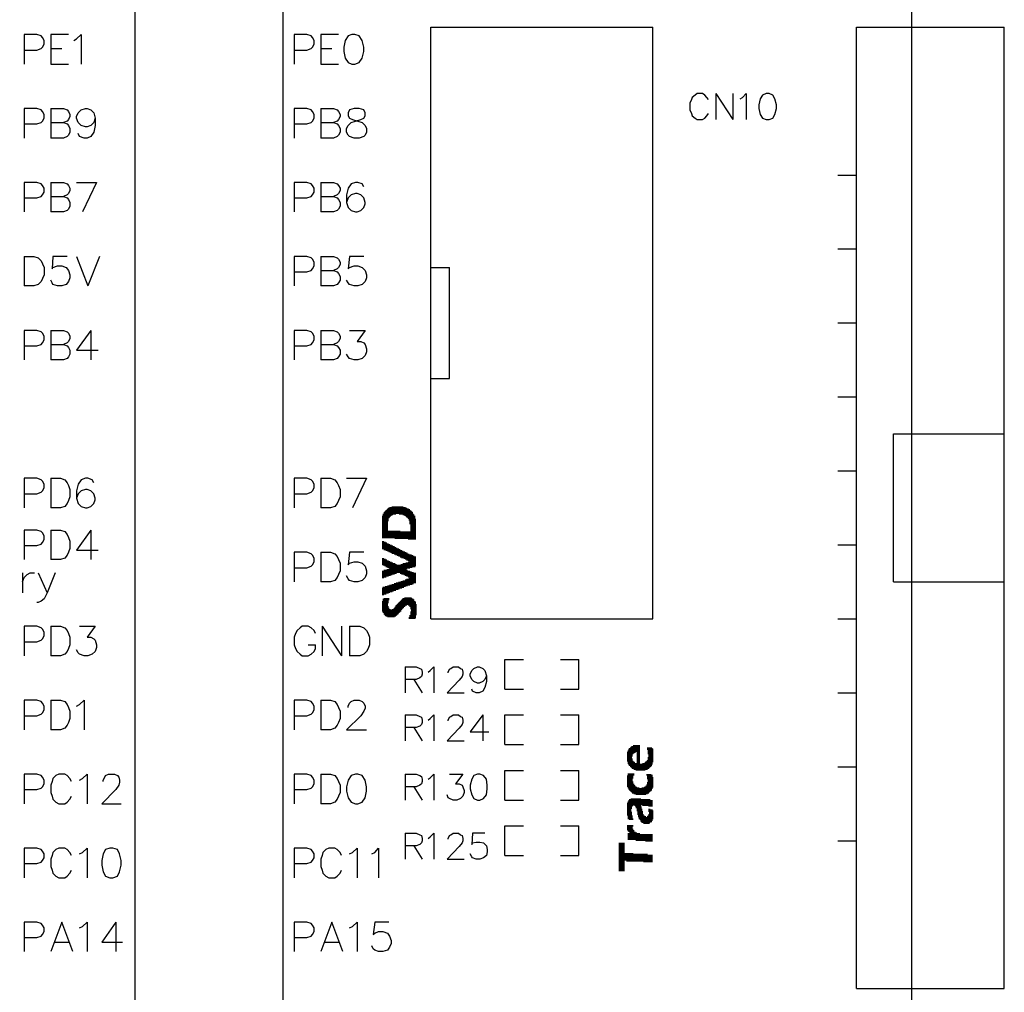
# Model space of a CAD drawing. Extents: x 38.11 to 42.78, y 50.2 to 57.
# Tile 22 of 24: x 41.44 to 42.77, y 53.82 to 55.14. Entities that reach past the tile are written whole.
import ezdxf

# ---------------------------------------------------------------- set-up
doc = ezdxf.new("R2010")
doc.units = 0
doc.layers.add('gm1', color=3, linetype='CONTINUOUS')
doc.layers.add('gto', color=1, linetype='CONTINUOUS')

msp = doc.modelspace()

# ---------------------------------------------------------------- linework, layer by layer
at = {"layer": 'gm1', "color": 3}
msp.add_lwpolyline([(38.15, 50.2), (42.65, 50.2), (42.65, 57)], dxfattribs=at)
at = {"layer": 'gto', "color": 1}
for points in [[(38.15, 50.2), (42.65, 50.2), (42.65, 57)], [(41.6, 53.25), (41.6, 55.75), (41.8, 55.75)], [(41.8, 53.25), (41.8, 55.75)], [(42, 54.325), (42, 55.125)], [(42, 54.325), (42.3, 54.325), (42.3, 55.125)], [(42, 55.125), (42.3, 55.125)], [(42.575, 55.125), (42.775, 55.125)], [(42.575, 53.825), (42.575, 55.125)], [(42.775, 53.825), (42.775, 55.125)], [(41.45, 55.094), (41.467, 55.094), (41.473, 55.096), (41.475, 55.098), (41.477, 55.102), (41.477, 55.107), (41.475, 55.111), (41.473, 55.113), (41.467, 55.115), (41.45, 55.115), (41.45, 55.075)], [(41.51, 55.115), (41.486, 55.115), (41.486, 55.075), (41.51, 55.075)], [(41.517, 55.107), (41.521, 55.109), (41.527, 55.115), (41.527, 55.075)], [(41.815, 55.094), (41.832, 55.094), (41.838, 55.096), (41.84, 55.098), (41.842, 55.102), (41.842, 55.107), (41.84, 55.111), (41.838, 55.113), (41.832, 55.115), (41.815, 55.115), (41.815, 55.075)], [(41.875, 55.115), (41.851, 55.115), (41.851, 55.075), (41.875, 55.075)], [(41.893, 55.115), (41.888, 55.113), (41.884, 55.107), (41.882, 55.098), (41.882, 55.092), (41.884, 55.083), (41.888, 55.077), (41.893, 55.075), (41.897, 55.075), (41.903, 55.077), (41.907, 55.083), (41.909, 55.092), (41.909, 55.098), (41.907, 55.107), (41.903, 55.113), (41.897, 55.115), (41.893, 55.115)], [(41.486, 55.096), (41.501, 55.096)], [(41.851, 55.096), (41.866, 55.096)], [(42.375, 55.027), (42.373, 55.03), (42.37, 55.033), (42.367, 55.035), (42.36, 55.035), (42.357, 55.033), (42.353, 55.03), (42.352, 55.027), (42.35, 55.022), (42.35, 55.013), (42.352, 55.008), (42.353, 55.005), (42.357, 55.002), (42.36, 55), (42.367, 55), (42.37, 55.002), (42.373, 55.005), (42.375, 55.008)], [(42.385, 55.035), (42.385, 55)], [(42.385, 55.035), (42.408, 55)], [(42.408, 55.035), (42.408, 55)], [(42.418, 55.028), (42.421, 55.03), (42.426, 55.035), (42.426, 55)], [(42.453, 55.035), (42.448, 55.033), (42.445, 55.028), (42.443, 55.02), (42.443, 55.015), (42.445, 55.007), (42.448, 55.002), (42.453, 55), (42.457, 55), (42.462, 55.002), (42.465, 55.007), (42.467, 55.015), (42.467, 55.02), (42.465, 55.028), (42.462, 55.033), (42.457, 55.035), (42.453, 55.035)], [(41.45, 54.994), (41.467, 54.994), (41.473, 54.996), (41.475, 54.998), (41.477, 55.002), (41.477, 55.007), (41.475, 55.011), (41.473, 55.013), (41.467, 55.015), (41.45, 55.015), (41.45, 54.975)], [(41.486, 55.015), (41.486, 54.975)], [(41.486, 55.015), (41.503, 55.015), (41.508, 55.013), (41.51, 55.011), (41.512, 55.007), (41.512, 55.004), (41.51, 55), (41.508, 54.998), (41.503, 54.996)], [(41.546, 55.002), (41.544, 54.996), (41.54, 54.992), (41.535, 54.99), (41.533, 54.99), (41.527, 54.992), (41.523, 54.996), (41.521, 55.002), (41.521, 55.004), (41.523, 55.009), (41.527, 55.013), (41.533, 55.015), (41.535, 55.015), (41.54, 55.013), (41.544, 55.009), (41.546, 55.002), (41.546, 54.992), (41.544, 54.983), (41.54, 54.977), (41.535, 54.975), (41.531, 54.975), (41.525, 54.977), (41.523, 54.981)], [(41.815, 54.994), (41.832, 54.994), (41.838, 54.996), (41.84, 54.998), (41.842, 55.002), (41.842, 55.007), (41.84, 55.011), (41.838, 55.013), (41.832, 55.015), (41.815, 55.015), (41.815, 54.975)], [(41.851, 55.015), (41.851, 54.975)], [(41.851, 55.015), (41.868, 55.015), (41.873, 55.013), (41.875, 55.011), (41.877, 55.007), (41.877, 55.004), (41.875, 55), (41.873, 54.998), (41.868, 54.996)], [(41.896, 55.015), (41.89, 55.013), (41.888, 55.009), (41.888, 55.005), (41.89, 55.002), (41.894, 55), (41.901, 54.998), (41.907, 54.996), (41.911, 54.992), (41.913, 54.988), (41.913, 54.983), (41.911, 54.979), (41.909, 54.977), (41.903, 54.975), (41.896, 54.975), (41.89, 54.977), (41.888, 54.979), (41.886, 54.983), (41.886, 54.988), (41.888, 54.992), (41.892, 54.996), (41.898, 54.998), (41.905, 55), (41.909, 55.002), (41.911, 55.005), (41.911, 55.009), (41.909, 55.013), (41.903, 55.015), (41.896, 55.015)], [(41.486, 54.996), (41.503, 54.996), (41.508, 54.994), (41.51, 54.992), (41.512, 54.988), (41.512, 54.983), (41.51, 54.979), (41.508, 54.977), (41.503, 54.975), (41.486, 54.975)], [(41.851, 54.996), (41.868, 54.996), (41.873, 54.994), (41.875, 54.992), (41.877, 54.988), (41.877, 54.983), (41.875, 54.979), (41.873, 54.977), (41.868, 54.975), (41.851, 54.975)], [(42.55, 54.925), (42.575, 54.925)], [(41.45, 54.894), (41.467, 54.894), (41.473, 54.896), (41.475, 54.898), (41.477, 54.902), (41.477, 54.907), (41.475, 54.911), (41.473, 54.913), (41.467, 54.915), (41.45, 54.915), (41.45, 54.875)], [(41.486, 54.915), (41.486, 54.875)], [(41.486, 54.915), (41.503, 54.915), (41.508, 54.913), (41.51, 54.911), (41.512, 54.907), (41.512, 54.904), (41.51, 54.9), (41.508, 54.898), (41.503, 54.896)], [(41.521, 54.915), (41.548, 54.915)], [(41.548, 54.915), (41.529, 54.875)], [(41.815, 54.894), (41.832, 54.894), (41.838, 54.896), (41.84, 54.898), (41.842, 54.902), (41.842, 54.907), (41.84, 54.911), (41.838, 54.913), (41.832, 54.915), (41.815, 54.915), (41.815, 54.875)], [(41.851, 54.915), (41.851, 54.875)], [(41.851, 54.915), (41.868, 54.915), (41.873, 54.913), (41.875, 54.911), (41.877, 54.907), (41.877, 54.904), (41.875, 54.9), (41.873, 54.898), (41.868, 54.896)], [(41.909, 54.909), (41.907, 54.913), (41.901, 54.915), (41.898, 54.915), (41.892, 54.913), (41.888, 54.907), (41.886, 54.898), (41.886, 54.888), (41.888, 54.881), (41.892, 54.877), (41.898, 54.875), (41.9, 54.875), (41.905, 54.877), (41.909, 54.881), (41.911, 54.886), (41.911, 54.888), (41.909, 54.894), (41.905, 54.898), (41.9, 54.9), (41.898, 54.9), (41.892, 54.898), (41.888, 54.894), (41.886, 54.888)], [(41.486, 54.896), (41.503, 54.896), (41.508, 54.894), (41.51, 54.892), (41.512, 54.888), (41.512, 54.883), (41.51, 54.879), (41.508, 54.877), (41.503, 54.875), (41.486, 54.875)], [(41.851, 54.896), (41.868, 54.896), (41.873, 54.894), (41.875, 54.892), (41.877, 54.888), (41.877, 54.883), (41.875, 54.879), (41.873, 54.877), (41.868, 54.875), (41.851, 54.875)], [(42.55, 54.825), (42.575, 54.825)], [(41.45, 54.815), (41.45, 54.775)], [(41.45, 54.815), (41.463, 54.815), (41.469, 54.813), (41.473, 54.809), (41.475, 54.805), (41.477, 54.8), (41.477, 54.79), (41.475, 54.785), (41.473, 54.781), (41.469, 54.777), (41.463, 54.775), (41.45, 54.775)], [(41.508, 54.815), (41.489, 54.815), (41.488, 54.798), (41.489, 54.8), (41.495, 54.802), (41.501, 54.802), (41.507, 54.8), (41.51, 54.796), (41.512, 54.79), (41.512, 54.786), (41.51, 54.781), (41.507, 54.777), (41.501, 54.775), (41.495, 54.775), (41.489, 54.777), (41.488, 54.779), (41.486, 54.783)], [(41.521, 54.815), (41.536, 54.775)], [(41.552, 54.815), (41.536, 54.775)], [(41.815, 54.794), (41.832, 54.794), (41.838, 54.796), (41.84, 54.798), (41.842, 54.802), (41.842, 54.807), (41.84, 54.811), (41.838, 54.813), (41.832, 54.815), (41.815, 54.815), (41.815, 54.775)], [(41.851, 54.815), (41.851, 54.775)], [(41.851, 54.815), (41.868, 54.815), (41.873, 54.813), (41.875, 54.811), (41.877, 54.807), (41.877, 54.804), (41.875, 54.8), (41.873, 54.798), (41.868, 54.796)], [(41.909, 54.815), (41.89, 54.815), (41.888, 54.798), (41.89, 54.8), (41.896, 54.802), (41.901, 54.802), (41.907, 54.8), (41.911, 54.796), (41.913, 54.79), (41.913, 54.786), (41.911, 54.781), (41.907, 54.777), (41.901, 54.775), (41.896, 54.775), (41.89, 54.777), (41.888, 54.779), (41.886, 54.783)], [(42, 54.8), (42.025, 54.8)], [(42.025, 54.65), (42.025, 54.8)], [(41.851, 54.796), (41.868, 54.796), (41.873, 54.794), (41.875, 54.792), (41.877, 54.788), (41.877, 54.783), (41.875, 54.779), (41.873, 54.777), (41.868, 54.775), (41.851, 54.775)], [(42.55, 54.725), (42.575, 54.725)], [(41.45, 54.694), (41.467, 54.694), (41.473, 54.696), (41.475, 54.698), (41.477, 54.702), (41.477, 54.707), (41.475, 54.711), (41.473, 54.713), (41.467, 54.715), (41.45, 54.715), (41.45, 54.675)], [(41.486, 54.715), (41.486, 54.675)], [(41.486, 54.715), (41.503, 54.715), (41.508, 54.713), (41.51, 54.711), (41.512, 54.707), (41.512, 54.704), (41.51, 54.7), (41.508, 54.698), (41.503, 54.696)], [(41.54, 54.715), (41.521, 54.688), (41.55, 54.688)], [(41.54, 54.715), (41.54, 54.675)], [(41.815, 54.694), (41.832, 54.694), (41.838, 54.696), (41.84, 54.698), (41.842, 54.702), (41.842, 54.707), (41.84, 54.711), (41.838, 54.713), (41.832, 54.715), (41.815, 54.715), (41.815, 54.675)], [(41.851, 54.715), (41.851, 54.675)], [(41.851, 54.715), (41.868, 54.715), (41.873, 54.713), (41.875, 54.711), (41.877, 54.707), (41.877, 54.704), (41.875, 54.7), (41.873, 54.698), (41.868, 54.696)], [(41.89, 54.715), (41.911, 54.715), (41.9, 54.7), (41.905, 54.7), (41.909, 54.698), (41.911, 54.696), (41.913, 54.69), (41.913, 54.686), (41.911, 54.681), (41.907, 54.677), (41.901, 54.675), (41.896, 54.675), (41.89, 54.677), (41.888, 54.679), (41.886, 54.683)], [(41.486, 54.696), (41.503, 54.696), (41.508, 54.694), (41.51, 54.692), (41.512, 54.688), (41.512, 54.683), (41.51, 54.679), (41.508, 54.677), (41.503, 54.675), (41.486, 54.675)], [(41.851, 54.696), (41.868, 54.696), (41.873, 54.694), (41.875, 54.692), (41.877, 54.688), (41.877, 54.683), (41.875, 54.679), (41.873, 54.677), (41.868, 54.675), (41.851, 54.675)], [(42, 54.65), (42.025, 54.65)], [(42.55, 54.625), (42.575, 54.625)], [(42.625, 54.575), (42.775, 54.575)], [(42.625, 54.375), (42.625, 54.575)], [(42.55, 54.525), (42.575, 54.525)], [(41.45, 54.494), (41.467, 54.494), (41.473, 54.496), (41.475, 54.498), (41.477, 54.502), (41.477, 54.507), (41.475, 54.511), (41.473, 54.513), (41.467, 54.515), (41.45, 54.515), (41.45, 54.475)], [(41.486, 54.515), (41.486, 54.475)], [(41.486, 54.515), (41.499, 54.515), (41.505, 54.513), (41.508, 54.509), (41.51, 54.505), (41.512, 54.5), (41.512, 54.49), (41.51, 54.485), (41.508, 54.481), (41.505, 54.477), (41.499, 54.475), (41.486, 54.475)], [(41.544, 54.509), (41.542, 54.513), (41.536, 54.515), (41.533, 54.515), (41.527, 54.513), (41.523, 54.507), (41.521, 54.498), (41.521, 54.488), (41.523, 54.481), (41.527, 54.477), (41.533, 54.475), (41.535, 54.475), (41.54, 54.477), (41.544, 54.481), (41.546, 54.486), (41.546, 54.488), (41.544, 54.494), (41.54, 54.498), (41.535, 54.5), (41.533, 54.5), (41.527, 54.498), (41.523, 54.494), (41.521, 54.488)], [(41.815, 54.494), (41.832, 54.494), (41.838, 54.496), (41.84, 54.498), (41.842, 54.502), (41.842, 54.507), (41.84, 54.511), (41.838, 54.513), (41.832, 54.515), (41.815, 54.515), (41.815, 54.475)], [(41.851, 54.515), (41.851, 54.475)], [(41.851, 54.515), (41.864, 54.515), (41.87, 54.513), (41.873, 54.509), (41.875, 54.505), (41.877, 54.5), (41.877, 54.49), (41.875, 54.485), (41.873, 54.481), (41.87, 54.477), (41.864, 54.475), (41.851, 54.475)], [(41.886, 54.515), (41.913, 54.515)], [(41.913, 54.515), (41.894, 54.475)], [(41.936, 54.434), (41.936, 54.467)], [(41.937, 54.434), (41.937, 54.469)], [(41.938, 54.434), (41.938, 54.47)], [(41.939, 54.434), (41.939, 54.471)], [(41.94, 54.434), (41.94, 54.472)], [(41.941, 54.434), (41.941, 54.473)], [(41.942, 54.457), (41.942, 54.474)], [(41.943, 54.461), (41.943, 54.475)], [(41.944, 54.462), (41.944, 54.475)], [(41.945, 54.463), (41.945, 54.476)], [(41.946, 54.464), (41.946, 54.476)], [(41.947, 54.465), (41.947, 54.476)], [(41.948, 54.465), (41.948, 54.477)], [(41.949, 54.466), (41.949, 54.477)], [(41.95, 54.466), (41.95, 54.477)], [(41.951, 54.466), (41.951, 54.477)], [(41.952, 54.466), (41.952, 54.477)], [(41.953, 54.467), (41.953, 54.477)], [(41.954, 54.467), (41.954, 54.477)], [(41.955, 54.467), (41.955, 54.477)], [(41.956, 54.467), (41.956, 54.477)], [(41.957, 54.467), (41.957, 54.477)], [(41.958, 54.466), (41.958, 54.477)], [(41.959, 54.466), (41.959, 54.477)], [(41.96, 54.466), (41.96, 54.477)], [(41.961, 54.466), (41.961, 54.477)], [(41.962, 54.466), (41.962, 54.477)], [(41.963, 54.465), (41.963, 54.476)], [(41.964, 54.465), (41.964, 54.476)], [(41.965, 54.464), (41.965, 54.476)], [(41.966, 54.464), (41.966, 54.475)], [(41.967, 54.463), (41.967, 54.475)], [(41.968, 54.462), (41.968, 54.474)], [(41.969, 54.461), (41.969, 54.474)], [(41.97, 54.46), (41.97, 54.473)], [(41.971, 54.458), (41.971, 54.473)], [(41.972, 54.453), (41.972, 54.472)], [(41.973, 54.432), (41.973, 54.471)], [(41.974, 54.432), (41.974, 54.47)], [(41.975, 54.432), (41.975, 54.469)], [(41.976, 54.432), (41.976, 54.467)], [(41.977, 54.432), (41.977, 54.466)], [(41.935, 54.434), (41.935, 54.464)], [(41.978, 54.432), (41.978, 54.464)], [(41.979, 54.432), (41.979, 54.46)], [(41.45, 54.424), (41.467, 54.424), (41.473, 54.426), (41.475, 54.428), (41.477, 54.432), (41.477, 54.437), (41.475, 54.441), (41.473, 54.443), (41.467, 54.445), (41.45, 54.445), (41.45, 54.405)], [(41.486, 54.445), (41.486, 54.405)], [(41.486, 54.445), (41.499, 54.445), (41.505, 54.443), (41.508, 54.439), (41.51, 54.435), (41.512, 54.43), (41.512, 54.42), (41.51, 54.415), (41.508, 54.411), (41.505, 54.407), (41.499, 54.405), (41.486, 54.405)], [(41.54, 54.445), (41.521, 54.418), (41.55, 54.418)], [(41.54, 54.445), (41.54, 54.405)], [(41.942, 54.434), (41.942, 54.444)], [(41.943, 54.434), (41.943, 54.444)], [(41.944, 54.434), (41.944, 54.444)], [(41.945, 54.434), (41.945, 54.444)], [(41.946, 54.434), (41.946, 54.444)], [(41.947, 54.434), (41.947, 54.444)], [(41.948, 54.434), (41.948, 54.444)], [(41.949, 54.434), (41.949, 54.444)], [(41.95, 54.434), (41.95, 54.444)], [(41.951, 54.434), (41.951, 54.444)], [(41.952, 54.433), (41.952, 54.444)], [(41.953, 54.433), (41.953, 54.444)], [(41.954, 54.433), (41.954, 54.444)], [(41.955, 54.433), (41.955, 54.444)], [(41.956, 54.433), (41.956, 54.444)], [(41.957, 54.433), (41.957, 54.444)], [(41.958, 54.433), (41.958, 54.444)], [(41.959, 54.433), (41.959, 54.443)], [(41.96, 54.433), (41.96, 54.443)], [(41.961, 54.433), (41.961, 54.443)], [(41.962, 54.433), (41.962, 54.443)], [(41.963, 54.433), (41.963, 54.443)], [(41.964, 54.433), (41.964, 54.443)], [(41.965, 54.433), (41.965, 54.443)], [(41.966, 54.433), (41.966, 54.443)], [(41.967, 54.433), (41.967, 54.443)], [(41.968, 54.433), (41.968, 54.443)], [(41.969, 54.433), (41.969, 54.443)], [(41.97, 54.432), (41.97, 54.443)], [(41.971, 54.432), (41.971, 54.443)], [(41.972, 54.432), (41.972, 54.443)], [(41.935, 54.419), (41.935, 54.43)], [(41.936, 54.419), (41.936, 54.43)], [(41.937, 54.418), (41.937, 54.429)], [(41.938, 54.418), (41.938, 54.429)], [(41.939, 54.418), (41.939, 54.428)], [(41.94, 54.417), (41.94, 54.428)], [(41.941, 54.417), (41.941, 54.427)], [(41.942, 54.416), (41.942, 54.427)], [(41.943, 54.416), (41.943, 54.426)], [(41.944, 54.415), (41.944, 54.426)], [(41.945, 54.415), (41.945, 54.425)], [(41.946, 54.414), (41.946, 54.425)], [(42.55, 54.425), (42.575, 54.425)], [(41.815, 54.394), (41.832, 54.394), (41.838, 54.396), (41.84, 54.398), (41.842, 54.402), (41.842, 54.407), (41.84, 54.411), (41.838, 54.413), (41.832, 54.415), (41.815, 54.415), (41.815, 54.375)], [(41.851, 54.415), (41.851, 54.375)], [(41.851, 54.415), (41.864, 54.415), (41.87, 54.413), (41.873, 54.409), (41.875, 54.405), (41.877, 54.4), (41.877, 54.39), (41.875, 54.385), (41.873, 54.381), (41.87, 54.377), (41.864, 54.375), (41.851, 54.375)], [(41.909, 54.415), (41.89, 54.415), (41.888, 54.398), (41.89, 54.4), (41.896, 54.402), (41.901, 54.402), (41.907, 54.4), (41.911, 54.396), (41.913, 54.39), (41.913, 54.386), (41.911, 54.381), (41.907, 54.377), (41.901, 54.375), (41.896, 54.375), (41.89, 54.377), (41.888, 54.379), (41.886, 54.383)], [(41.947, 54.414), (41.947, 54.424)], [(41.948, 54.413), (41.948, 54.424)], [(41.949, 54.413), (41.949, 54.423)], [(41.95, 54.413), (41.95, 54.423)], [(41.951, 54.412), (41.951, 54.422)], [(41.952, 54.412), (41.952, 54.422)], [(41.953, 54.411), (41.953, 54.421)], [(41.954, 54.411), (41.954, 54.421)], [(41.955, 54.41), (41.955, 54.42)], [(41.956, 54.41), (41.956, 54.42)], [(41.957, 54.409), (41.957, 54.419)], [(41.958, 54.409), (41.958, 54.419)], [(41.959, 54.408), (41.959, 54.418)], [(41.96, 54.408), (41.96, 54.418)], [(41.961, 54.407), (41.961, 54.417)], [(41.962, 54.407), (41.962, 54.417)], [(41.963, 54.407), (41.963, 54.416)], [(41.964, 54.406), (41.964, 54.416)], [(41.965, 54.406), (41.965, 54.415)], [(41.966, 54.405), (41.966, 54.415)], [(41.967, 54.405), (41.967, 54.414)], [(41.968, 54.404), (41.968, 54.414)], [(41.969, 54.404), (41.969, 54.413)], [(41.97, 54.403), (41.97, 54.413)], [(41.971, 54.403), (41.971, 54.412)], [(41.972, 54.394), (41.972, 54.412)], [(41.973, 54.394), (41.973, 54.412)], [(41.935, 54.398), (41.935, 54.407)], [(41.936, 54.397), (41.936, 54.407)], [(41.937, 54.397), (41.937, 54.406)], [(41.938, 54.396), (41.938, 54.406)], [(41.939, 54.396), (41.939, 54.405)], [(41.94, 54.395), (41.94, 54.405)], [(41.941, 54.395), (41.941, 54.404)], [(41.942, 54.394), (41.942, 54.404)], [(41.943, 54.394), (41.943, 54.403)], [(41.944, 54.393), (41.944, 54.403)], [(41.945, 54.383), (41.945, 54.402)], [(41.946, 54.384), (41.946, 54.402)], [(41.947, 54.384), (41.947, 54.401)], [(41.948, 54.385), (41.948, 54.401)], [(41.949, 54.385), (41.949, 54.4)], [(41.95, 54.385), (41.95, 54.4)], [(41.951, 54.386), (41.951, 54.4)], [(41.952, 54.386), (41.952, 54.399)], [(41.953, 54.386), (41.953, 54.399)], [(41.954, 54.387), (41.954, 54.398)], [(41.955, 54.387), (41.955, 54.398)], [(41.956, 54.387), (41.956, 54.398)], [(41.957, 54.387), (41.957, 54.398)], [(41.958, 54.387), (41.958, 54.398)], [(41.959, 54.386), (41.959, 54.398)], [(41.96, 54.386), (41.96, 54.399)], [(41.961, 54.385), (41.961, 54.399)], [(41.962, 54.385), (41.962, 54.399)], [(41.963, 54.385), (41.963, 54.4)], [(41.964, 54.384), (41.964, 54.4)], [(41.965, 54.384), (41.965, 54.4)], [(41.966, 54.383), (41.966, 54.4)], [(41.967, 54.392), (41.967, 54.401)], [(41.968, 54.393), (41.968, 54.401)], [(41.969, 54.393), (41.969, 54.401)], [(41.97, 54.393), (41.97, 54.402)], [(41.971, 54.393), (41.971, 54.402)], [(41.974, 54.394), (41.974, 54.411)], [(41.975, 54.395), (41.975, 54.411)], [(41.976, 54.395), (41.976, 54.41)], [(41.977, 54.395), (41.977, 54.41)], [(41.978, 54.395), (41.978, 54.409)], [(41.979, 54.396), (41.979, 54.409)], [(41.448, 54.387), (41.448, 54.36)], [(41.448, 54.375), (41.45, 54.381), (41.454, 54.385), (41.458, 54.387), (41.464, 54.387)], [(41.492, 54.387), (41.481, 54.36), (41.477, 54.352), (41.473, 54.349), (41.469, 54.347), (41.467, 54.347)], [(41.469, 54.387), (41.481, 54.36)], [(41.935, 54.38), (41.935, 54.39)], [(41.936, 54.38), (41.936, 54.39)], [(41.937, 54.381), (41.937, 54.391)], [(41.938, 54.381), (41.938, 54.391)], [(41.939, 54.381), (41.939, 54.391)], [(41.94, 54.382), (41.94, 54.391)], [(41.941, 54.382), (41.941, 54.392)], [(41.942, 54.382), (41.942, 54.392)], [(41.943, 54.383), (41.943, 54.392)], [(41.944, 54.383), (41.944, 54.392)], [(41.967, 54.383), (41.967, 54.391)], [(41.968, 54.382), (41.968, 54.391)], [(41.969, 54.382), (41.969, 54.39)], [(41.97, 54.381), (41.97, 54.39)], [(41.971, 54.381), (41.971, 54.39)], [(41.972, 54.371), (41.972, 54.389)], [(41.973, 54.371), (41.973, 54.389)], [(41.974, 54.371), (41.974, 54.388)], [(41.975, 54.372), (41.975, 54.388)], [(41.976, 54.372), (41.976, 54.388)], [(41.977, 54.373), (41.977, 54.387)], [(41.978, 54.373), (41.978, 54.387)], [(41.979, 54.373), (41.979, 54.387)], [(41.948, 54.362), (41.948, 54.372)], [(41.949, 54.362), (41.949, 54.372)], [(41.95, 54.363), (41.95, 54.372)], [(41.951, 54.363), (41.951, 54.373)], [(41.952, 54.363), (41.952, 54.373)], [(41.953, 54.364), (41.953, 54.373)], [(41.954, 54.364), (41.954, 54.374)], [(41.955, 54.364), (41.955, 54.374)], [(41.956, 54.365), (41.956, 54.374)], [(41.957, 54.365), (41.957, 54.375)], [(41.958, 54.366), (41.958, 54.375)], [(41.959, 54.366), (41.959, 54.375)], [(41.96, 54.366), (41.96, 54.376)], [(41.961, 54.367), (41.961, 54.376)], [(41.962, 54.367), (41.962, 54.376)], [(41.963, 54.367), (41.963, 54.377)], [(41.964, 54.368), (41.964, 54.377)], [(41.965, 54.368), (41.965, 54.377)], [(41.966, 54.369), (41.966, 54.378)], [(41.967, 54.369), (41.967, 54.378)], [(41.968, 54.369), (41.968, 54.379)], [(41.969, 54.37), (41.969, 54.379)], [(41.97, 54.37), (41.97, 54.379)], [(41.971, 54.37), (41.971, 54.38)], [(42.625, 54.375), (42.775, 54.375)], [(41.935, 54.357), (41.935, 54.367)], [(41.936, 54.357), (41.936, 54.368)], [(41.937, 54.358), (41.937, 54.368)], [(41.938, 54.358), (41.938, 54.368)], [(41.939, 54.358), (41.939, 54.369)], [(41.94, 54.359), (41.94, 54.369)], [(41.941, 54.359), (41.941, 54.369)], [(41.942, 54.359), (41.942, 54.37)], [(41.943, 54.36), (41.943, 54.37)], [(41.944, 54.36), (41.944, 54.37)], [(41.945, 54.361), (41.945, 54.371)], [(41.946, 54.361), (41.946, 54.371)], [(41.947, 54.361), (41.947, 54.371)], [(41.935, 54.335), (41.935, 54.349)], [(41.936, 54.333), (41.936, 54.352)], [(41.937, 54.331), (41.937, 54.353)], [(41.938, 54.33), (41.938, 54.353)], [(41.939, 54.329), (41.939, 54.353)], [(41.94, 54.328), (41.94, 54.353)], [(41.941, 54.328), (41.941, 54.353)], [(41.942, 54.346), (41.942, 54.353)], [(41.943, 54.35), (41.943, 54.353)], [(41.955, 54.331), (41.955, 54.345)], [(41.956, 54.332), (41.956, 54.346)], [(41.957, 54.333), (41.957, 54.347)], [(41.958, 54.334), (41.958, 54.348)], [(41.959, 54.335), (41.959, 54.349)], [(41.96, 54.337), (41.96, 54.35)], [(41.961, 54.338), (41.961, 54.351)], [(41.962, 54.339), (41.962, 54.352)], [(41.963, 54.34), (41.963, 54.353)], [(41.964, 54.341), (41.964, 54.353)], [(41.965, 54.342), (41.965, 54.354)], [(41.966, 54.343), (41.966, 54.354)], [(41.967, 54.343), (41.967, 54.354)], [(41.968, 54.344), (41.968, 54.354)], [(41.969, 54.344), (41.969, 54.354)], [(41.97, 54.343), (41.97, 54.354)], [(41.971, 54.343), (41.971, 54.354)], [(41.972, 54.341), (41.972, 54.354)], [(41.973, 54.338), (41.973, 54.354)], [(41.974, 54.325), (41.974, 54.353)], [(41.975, 54.325), (41.975, 54.352)], [(41.976, 54.325), (41.976, 54.352)], [(41.977, 54.325), (41.977, 54.351)], [(41.978, 54.325), (41.978, 54.349)], [(41.979, 54.326), (41.979, 54.348)], [(41.98, 54.33), (41.98, 54.345)], [(41.942, 54.327), (41.942, 54.342)], [(41.943, 54.327), (41.943, 54.34)], [(41.944, 54.327), (41.944, 54.338)], [(41.945, 54.327), (41.945, 54.338)], [(41.946, 54.327), (41.946, 54.337)], [(41.947, 54.327), (41.947, 54.337)], [(41.948, 54.327), (41.948, 54.338)], [(41.949, 54.327), (41.949, 54.338)], [(41.95, 54.327), (41.95, 54.339)], [(41.951, 54.328), (41.951, 54.34)], [(41.952, 54.328), (41.952, 54.341)], [(41.953, 54.329), (41.953, 54.343)], [(41.954, 54.33), (41.954, 54.344)], [(41.973, 54.325), (41.973, 54.335)], [(41.971, 54.325), (41.971, 54.327)], [(41.972, 54.325), (41.972, 54.33)], [(42.55, 54.325), (42.575, 54.325)], [(41.45, 54.294), (41.467, 54.294), (41.473, 54.296), (41.475, 54.298), (41.477, 54.302), (41.477, 54.307), (41.475, 54.311), (41.473, 54.313), (41.467, 54.315), (41.45, 54.315), (41.45, 54.275)], [(41.486, 54.315), (41.486, 54.275)], [(41.486, 54.315), (41.499, 54.315), (41.505, 54.313), (41.508, 54.309), (41.51, 54.305), (41.512, 54.3), (41.512, 54.29), (41.51, 54.285), (41.508, 54.281), (41.505, 54.277), (41.499, 54.275), (41.486, 54.275)], [(41.525, 54.315), (41.546, 54.315), (41.535, 54.3), (41.54, 54.3), (41.544, 54.298), (41.546, 54.296), (41.548, 54.29), (41.548, 54.286), (41.546, 54.281), (41.542, 54.277), (41.536, 54.275), (41.531, 54.275), (41.525, 54.277), (41.523, 54.279), (41.521, 54.283)], [(41.844, 54.305), (41.842, 54.309), (41.838, 54.313), (41.834, 54.315), (41.826, 54.315), (41.823, 54.313), (41.819, 54.309), (41.817, 54.305), (41.815, 54.3), (41.815, 54.29), (41.817, 54.285), (41.819, 54.281), (41.823, 54.277), (41.826, 54.275), (41.834, 54.275), (41.838, 54.277), (41.842, 54.281), (41.844, 54.285), (41.844, 54.29)], [(41.853, 54.315), (41.853, 54.275)], [(41.853, 54.315), (41.879, 54.275)], [(41.879, 54.315), (41.879, 54.275)], [(41.89, 54.315), (41.89, 54.275)], [(41.89, 54.315), (41.904, 54.315), (41.909, 54.313), (41.913, 54.309), (41.915, 54.305), (41.917, 54.3), (41.917, 54.29), (41.915, 54.285), (41.913, 54.281), (41.909, 54.277), (41.904, 54.275), (41.89, 54.275)], [(41.834, 54.29), (41.844, 54.29)], [(42.1, 54.27), (42.125, 54.27)], [(42.1, 54.23), (42.1, 54.27)], [(42.175, 54.23), (42.2, 54.23), (42.2, 54.27)], [(42.175, 54.27), (42.2, 54.27)], [(41.965, 54.26), (41.965, 54.225)], [(41.965, 54.26), (41.98, 54.26), (41.985, 54.258), (41.987, 54.257), (41.988, 54.253), (41.988, 54.25), (41.987, 54.247), (41.985, 54.245), (41.98, 54.243), (41.965, 54.243)], [(41.996, 54.253), (41.999, 54.255), (42.004, 54.26), (42.004, 54.225)], [(42.023, 54.252), (42.023, 54.253), (42.025, 54.257), (42.027, 54.258), (42.03, 54.26), (42.037, 54.26), (42.04, 54.258), (42.042, 54.257), (42.043, 54.253), (42.043, 54.25), (42.042, 54.247), (42.038, 54.242), (42.022, 54.225), (42.045, 54.225)], [(42.075, 54.248), (42.073, 54.243), (42.07, 54.24), (42.065, 54.238), (42.063, 54.238), (42.058, 54.24), (42.055, 54.243), (42.053, 54.248), (42.053, 54.25), (42.055, 54.255), (42.058, 54.258), (42.063, 54.26), (42.065, 54.26), (42.07, 54.258), (42.073, 54.255), (42.075, 54.248), (42.075, 54.24), (42.073, 54.232), (42.07, 54.227), (42.065, 54.225), (42.061, 54.225), (42.056, 54.227), (42.055, 54.23)], [(41.977, 54.243), (41.988, 54.225)], [(42.1, 54.23), (42.125, 54.23)], [(42.55, 54.225), (42.575, 54.225)], [(41.45, 54.194), (41.467, 54.194), (41.473, 54.196), (41.475, 54.198), (41.477, 54.202), (41.477, 54.207), (41.475, 54.211), (41.473, 54.213), (41.467, 54.215), (41.45, 54.215), (41.45, 54.175)], [(41.486, 54.215), (41.486, 54.175)], [(41.486, 54.215), (41.499, 54.215), (41.505, 54.213), (41.508, 54.209), (41.51, 54.205), (41.512, 54.2), (41.512, 54.19), (41.51, 54.185), (41.508, 54.181), (41.505, 54.177), (41.499, 54.175), (41.486, 54.175)], [(41.521, 54.207), (41.525, 54.209), (41.531, 54.215), (41.531, 54.175)], [(41.815, 54.194), (41.832, 54.194), (41.838, 54.196), (41.84, 54.198), (41.842, 54.202), (41.842, 54.207), (41.84, 54.211), (41.838, 54.213), (41.832, 54.215), (41.815, 54.215), (41.815, 54.175)], [(41.851, 54.215), (41.851, 54.175)], [(41.851, 54.215), (41.864, 54.215), (41.87, 54.213), (41.873, 54.209), (41.875, 54.205), (41.877, 54.2), (41.877, 54.19), (41.875, 54.185), (41.873, 54.181), (41.87, 54.177), (41.864, 54.175), (41.851, 54.175)], [(41.888, 54.205), (41.888, 54.207), (41.89, 54.211), (41.892, 54.213), (41.896, 54.215), (41.903, 54.215), (41.907, 54.213), (41.909, 54.211), (41.911, 54.207), (41.911, 54.204), (41.909, 54.2), (41.905, 54.194), (41.886, 54.175), (41.913, 54.175)], [(41.965, 54.195), (41.965, 54.16)], [(41.965, 54.195), (41.98, 54.195), (41.985, 54.193), (41.987, 54.192), (41.988, 54.188), (41.988, 54.185), (41.987, 54.182), (41.985, 54.18), (41.98, 54.178), (41.965, 54.178)], [(41.996, 54.188), (41.999, 54.19), (42.004, 54.195), (42.004, 54.16)], [(42.023, 54.187), (42.023, 54.188), (42.025, 54.192), (42.027, 54.193), (42.03, 54.195), (42.037, 54.195), (42.04, 54.193), (42.042, 54.192), (42.043, 54.188), (42.043, 54.185), (42.042, 54.182), (42.038, 54.177), (42.022, 54.16), (42.045, 54.16)], [(42.07, 54.195), (42.053, 54.172), (42.078, 54.172)], [(42.07, 54.195), (42.07, 54.16)], [(42.1, 54.195), (42.125, 54.195)], [(42.1, 54.155), (42.1, 54.195)], [(42.175, 54.155), (42.2, 54.155), (42.2, 54.195)], [(42.175, 54.195), (42.2, 54.195)], [(41.977, 54.178), (41.988, 54.16)], [(42.1, 54.155), (42.125, 54.155)], [(42.267, 54.129), (42.267, 54.147)], [(42.268, 54.127), (42.268, 54.149)], [(42.269, 54.126), (42.269, 54.15)], [(42.27, 54.125), (42.27, 54.151)], [(42.271, 54.124), (42.271, 54.152)], [(42.272, 54.139), (42.272, 54.153)], [(42.273, 54.142), (42.273, 54.153)], [(42.274, 54.143), (42.274, 54.154)], [(42.275, 54.144), (42.275, 54.154)], [(42.276, 54.144), (42.276, 54.154)], [(42.277, 54.145), (42.277, 54.154)], [(42.278, 54.145), (42.278, 54.154)], [(42.279, 54.12), (42.279, 54.154)], [(42.28, 54.12), (42.28, 54.154)], [(42.281, 54.12), (42.281, 54.154)], [(42.282, 54.12), (42.282, 54.154)], [(42.293, 54.148), (42.293, 54.151)], [(42.294, 54.142), (42.294, 54.151)], [(42.295, 54.123), (42.295, 54.151)], [(42.296, 54.124), (42.296, 54.151)], [(42.297, 54.125), (42.297, 54.151)], [(42.298, 54.126), (42.298, 54.151)], [(42.299, 54.128), (42.299, 54.15)], [(42.3, 54.131), (42.3, 54.149)], [(42.266, 54.132), (42.266, 54.145)], [(42.272, 54.123), (42.272, 54.136)], [(42.273, 54.122), (42.273, 54.133)], [(42.274, 54.122), (42.274, 54.132)], [(42.291, 54.121), (42.291, 54.132)], [(42.292, 54.121), (42.292, 54.133)], [(42.293, 54.122), (42.293, 54.134)], [(42.294, 54.122), (42.294, 54.138)], [(42.1, 54.08), (42.1, 54.12), (42.125, 54.12)], [(42.175, 54.12), (42.2, 54.12)], [(42.2, 54.08), (42.2, 54.12)], [(42.275, 54.121), (42.275, 54.131)], [(42.276, 54.121), (42.276, 54.13)], [(42.277, 54.121), (42.277, 54.13)], [(42.278, 54.12), (42.278, 54.13)], [(42.283, 54.12), (42.283, 54.129)], [(42.284, 54.12), (42.284, 54.129)], [(42.285, 54.12), (42.285, 54.129)], [(42.286, 54.12), (42.286, 54.129)], [(42.287, 54.12), (42.287, 54.13)], [(42.288, 54.12), (42.288, 54.13)], [(42.289, 54.12), (42.289, 54.13)], [(42.29, 54.121), (42.29, 54.131)], [(42.55, 54.125), (42.575, 54.125)], [(41.45, 54.094), (41.467, 54.094), (41.473, 54.096), (41.475, 54.098), (41.477, 54.102), (41.477, 54.107), (41.475, 54.111), (41.473, 54.113), (41.467, 54.115), (41.45, 54.115), (41.45, 54.075)], [(41.514, 54.105), (41.512, 54.109), (41.508, 54.113), (41.505, 54.115), (41.497, 54.115), (41.493, 54.113), (41.489, 54.109), (41.488, 54.105), (41.486, 54.1), (41.486, 54.09), (41.488, 54.085), (41.489, 54.081), (41.493, 54.077), (41.497, 54.075), (41.505, 54.075), (41.508, 54.077), (41.512, 54.081), (41.514, 54.085)], [(41.525, 54.107), (41.529, 54.109), (41.535, 54.115), (41.535, 54.075)], [(41.557, 54.105), (41.557, 54.107), (41.559, 54.111), (41.56, 54.113), (41.564, 54.115), (41.572, 54.115), (41.576, 54.113), (41.578, 54.111), (41.579, 54.107), (41.579, 54.104), (41.578, 54.1), (41.574, 54.094), (41.555, 54.075), (41.581, 54.075)], [(41.815, 54.094), (41.832, 54.094), (41.838, 54.096), (41.84, 54.098), (41.842, 54.102), (41.842, 54.107), (41.84, 54.111), (41.838, 54.113), (41.832, 54.115), (41.815, 54.115), (41.815, 54.075)], [(41.851, 54.115), (41.851, 54.075)], [(41.851, 54.115), (41.864, 54.115), (41.87, 54.113), (41.873, 54.109), (41.875, 54.105), (41.877, 54.1), (41.877, 54.09), (41.875, 54.085), (41.873, 54.081), (41.87, 54.077), (41.864, 54.075), (41.851, 54.075)], [(41.898, 54.115), (41.892, 54.113), (41.888, 54.107), (41.886, 54.098), (41.886, 54.092), (41.888, 54.083), (41.892, 54.077), (41.898, 54.075), (41.901, 54.075), (41.907, 54.077), (41.911, 54.083), (41.913, 54.092), (41.913, 54.098), (41.911, 54.107), (41.907, 54.113), (41.901, 54.115), (41.898, 54.115)], [(41.965, 54.115), (41.965, 54.08)], [(41.965, 54.115), (41.98, 54.115), (41.985, 54.113), (41.987, 54.112), (41.988, 54.108), (41.988, 54.105), (41.987, 54.102), (41.985, 54.1), (41.98, 54.098), (41.965, 54.098)], [(41.996, 54.108), (41.999, 54.11), (42.004, 54.115), (42.004, 54.08)], [(42.025, 54.115), (42.043, 54.115), (42.033, 54.102), (42.038, 54.102), (42.042, 54.1), (42.043, 54.098), (42.045, 54.093), (42.045, 54.09), (42.043, 54.085), (42.04, 54.082), (42.035, 54.08), (42.03, 54.08), (42.025, 54.082), (42.023, 54.083), (42.022, 54.087)], [(42.063, 54.115), (42.058, 54.113), (42.055, 54.108), (42.053, 54.1), (42.053, 54.095), (42.055, 54.087), (42.058, 54.082), (42.063, 54.08), (42.066, 54.08), (42.071, 54.082), (42.075, 54.087), (42.076, 54.095), (42.076, 54.1), (42.075, 54.108), (42.071, 54.113), (42.066, 54.115), (42.063, 54.115)], [(42.266, 54.098), (42.266, 54.113)], [(42.267, 54.096), (42.267, 54.116)], [(42.268, 54.094), (42.268, 54.116)], [(42.269, 54.093), (42.269, 54.116)], [(42.27, 54.092), (42.27, 54.116)], [(42.271, 54.091), (42.271, 54.116)], [(42.272, 54.09), (42.272, 54.116)], [(42.273, 54.109), (42.273, 54.116)], [(42.274, 54.113), (42.274, 54.116)], [(42.292, 54.113), (42.292, 54.115)], [(42.293, 54.108), (42.293, 54.115)], [(42.294, 54.089), (42.294, 54.115)], [(42.295, 54.09), (42.295, 54.115)], [(42.296, 54.091), (42.296, 54.115)], [(42.297, 54.092), (42.297, 54.115)], [(42.298, 54.093), (42.298, 54.114)], [(42.299, 54.095), (42.299, 54.114)], [(42.3, 54.097), (42.3, 54.111)], [(41.977, 54.098), (41.988, 54.08)], [(42.273, 54.089), (42.273, 54.105)], [(42.274, 54.089), (42.274, 54.102)], [(42.275, 54.088), (42.275, 54.1)], [(42.276, 54.088), (42.276, 54.099)], [(42.277, 54.088), (42.277, 54.098)], [(42.278, 54.087), (42.278, 54.098)], [(42.279, 54.087), (42.279, 54.097)], [(42.28, 54.087), (42.28, 54.097)], [(42.281, 54.087), (42.281, 54.097)], [(42.282, 54.087), (42.282, 54.096)], [(42.283, 54.087), (42.283, 54.096)], [(42.284, 54.087), (42.284, 54.096)], [(42.285, 54.087), (42.285, 54.096)], [(42.286, 54.087), (42.286, 54.097)], [(42.287, 54.087), (42.287, 54.097)], [(42.288, 54.087), (42.288, 54.097)], [(42.289, 54.087), (42.289, 54.098)], [(42.29, 54.087), (42.29, 54.098)], [(42.291, 54.088), (42.291, 54.099)], [(42.292, 54.088), (42.292, 54.101)], [(42.293, 54.089), (42.293, 54.104)], [(42.1, 54.08), (42.125, 54.08)], [(42.175, 54.08), (42.2, 54.08)], [(42.268, 54.054), (42.268, 54.08)], [(42.269, 54.053), (42.269, 54.081)], [(42.27, 54.053), (42.27, 54.081)], [(42.271, 54.068), (42.271, 54.082)], [(42.272, 54.071), (42.272, 54.082)], [(42.273, 54.072), (42.273, 54.082)], [(42.274, 54.073), (42.274, 54.082)], [(42.275, 54.073), (42.275, 54.082)], [(42.276, 54.072), (42.276, 54.082)], [(42.277, 54.071), (42.277, 54.082)], [(42.278, 54.069), (42.278, 54.082)], [(42.279, 54.065), (42.279, 54.082)], [(42.28, 54.06), (42.28, 54.082)], [(42.281, 54.057), (42.281, 54.082)], [(42.282, 54.054), (42.282, 54.082)], [(42.283, 54.053), (42.283, 54.082)], [(42.284, 54.073), (42.284, 54.081)], [(42.285, 54.073), (42.285, 54.081)], [(42.286, 54.073), (42.286, 54.081)], [(42.287, 54.072), (42.287, 54.081)], [(42.288, 54.072), (42.288, 54.081)], [(42.289, 54.072), (42.289, 54.081)], [(42.29, 54.072), (42.29, 54.081)], [(42.291, 54.072), (42.291, 54.081)], [(42.292, 54.072), (42.292, 54.081)], [(42.293, 54.072), (42.293, 54.081)], [(42.294, 54.072), (42.294, 54.081)], [(42.295, 54.071), (42.295, 54.081)], [(42.296, 54.071), (42.296, 54.081)], [(42.297, 54.071), (42.297, 54.08)], [(42.298, 54.071), (42.298, 54.08)], [(42.299, 54.071), (42.299, 54.08)], [(42.266, 54.059), (42.266, 54.076)], [(42.267, 54.054), (42.267, 54.078)], [(42.284, 54.051), (42.284, 54.071)], [(42.285, 54.05), (42.285, 54.068)], [(42.295, 54.064), (42.295, 54.068)], [(42.296, 54.049), (42.296, 54.068)], [(42.297, 54.05), (42.297, 54.067)], [(42.298, 54.05), (42.298, 54.067)], [(42.299, 54.052), (42.299, 54.067)], [(42.3, 54.054), (42.3, 54.066)], [(42.271, 54.053), (42.271, 54.064)], [(42.272, 54.053), (42.272, 54.059)], [(42.273, 54.053), (42.273, 54.055)], [(42.286, 54.049), (42.286, 54.065)], [(42.287, 54.049), (42.287, 54.061)], [(42.288, 54.048), (42.288, 54.059)], [(42.289, 54.048), (42.289, 54.058)], [(42.29, 54.048), (42.29, 54.058)], [(42.291, 54.048), (42.291, 54.057)], [(42.292, 54.048), (42.292, 54.057)], [(42.293, 54.048), (42.293, 54.058)], [(42.294, 54.048), (42.294, 54.059)], [(42.295, 54.048), (42.295, 54.061)], [(42.1, 54.005), (42.1, 54.045), (42.125, 54.045)], [(42.175, 54.045), (42.2, 54.045)], [(42.2, 54.005), (42.2, 54.045)], [(42.266, 54.039), (42.266, 54.046)], [(42.267, 54.038), (42.267, 54.046)], [(42.268, 54.037), (42.268, 54.046)], [(42.269, 54.036), (42.269, 54.046)], [(42.27, 54.026), (42.27, 54.046)], [(42.271, 54.026), (42.271, 54.046)], [(42.272, 54.026), (42.272, 54.046)], [(42.273, 54.044), (42.273, 54.046)], [(42.273, 54.026), (42.273, 54.041)], [(42.274, 54.026), (42.274, 54.039)], [(41.965, 54.035), (41.965, 54)], [(41.965, 54.035), (41.98, 54.035), (41.985, 54.033), (41.987, 54.032), (41.988, 54.028), (41.988, 54.025), (41.987, 54.022), (41.985, 54.02), (41.98, 54.018), (41.965, 54.018)], [(41.996, 54.028), (41.999, 54.03), (42.004, 54.035), (42.004, 54)], [(42.023, 54.027), (42.023, 54.028), (42.025, 54.032), (42.027, 54.033), (42.03, 54.035), (42.037, 54.035), (42.04, 54.033), (42.042, 54.032), (42.043, 54.028), (42.043, 54.025), (42.042, 54.022), (42.038, 54.017), (42.022, 54), (42.045, 54)], [(42.073, 54.035), (42.056, 54.035), (42.055, 54.02), (42.056, 54.022), (42.061, 54.023), (42.066, 54.023), (42.071, 54.022), (42.075, 54.018), (42.076, 54.013), (42.076, 54.01), (42.075, 54.005), (42.071, 54.002), (42.066, 54), (42.061, 54), (42.056, 54.002), (42.055, 54.003), (42.053, 54.007)], [(42.267, 54.026), (42.267, 54.035)], [(42.268, 54.026), (42.268, 54.035)], [(42.269, 54.026), (42.269, 54.035)], [(42.275, 54.026), (42.275, 54.037)], [(42.276, 54.026), (42.276, 54.037)], [(42.277, 54.026), (42.277, 54.036)], [(42.278, 54.025), (42.278, 54.036)], [(42.279, 54.025), (42.279, 54.035)], [(42.28, 54.025), (42.28, 54.035)], [(42.281, 54.025), (42.281, 54.035)], [(42.282, 54.025), (42.282, 54.035)], [(42.283, 54.025), (42.283, 54.034)], [(42.284, 54.025), (42.284, 54.034)], [(42.285, 54.025), (42.285, 54.034)], [(42.286, 54.025), (42.286, 54.034)], [(42.287, 54.025), (42.287, 54.034)], [(42.288, 54.025), (42.288, 54.034)], [(42.289, 54.025), (42.289, 54.034)], [(42.29, 54.025), (42.29, 54.034)], [(42.291, 54.024), (42.291, 54.034)], [(42.292, 54.024), (42.292, 54.034)], [(42.293, 54.024), (42.293, 54.034)], [(42.294, 54.024), (42.294, 54.034)], [(42.295, 54.024), (42.295, 54.034)], [(42.296, 54.024), (42.296, 54.034)], [(42.297, 54.024), (42.297, 54.034)], [(42.298, 54.024), (42.298, 54.034)], [(42.299, 54.024), (42.299, 54.034)], [(41.45, 53.994), (41.467, 53.994), (41.473, 53.996), (41.475, 53.998), (41.477, 54.002), (41.477, 54.007), (41.475, 54.011), (41.473, 54.013), (41.467, 54.015), (41.45, 54.015), (41.45, 53.975)], [(41.514, 54.005), (41.512, 54.009), (41.508, 54.013), (41.505, 54.015), (41.497, 54.015), (41.493, 54.013), (41.489, 54.009), (41.488, 54.005), (41.486, 54), (41.486, 53.99), (41.488, 53.985), (41.489, 53.981), (41.493, 53.977), (41.497, 53.975), (41.505, 53.975), (41.508, 53.977), (41.512, 53.981), (41.514, 53.985)], [(41.525, 54.007), (41.529, 54.009), (41.535, 54.015), (41.535, 53.975)], [(41.566, 54.015), (41.56, 54.013), (41.557, 54.007), (41.555, 53.998), (41.555, 53.992), (41.557, 53.983), (41.56, 53.977), (41.566, 53.975), (41.57, 53.975), (41.576, 53.977), (41.579, 53.983), (41.581, 53.992), (41.581, 53.998), (41.579, 54.007), (41.576, 54.013), (41.57, 54.015), (41.566, 54.015)], [(41.815, 53.994), (41.832, 53.994), (41.838, 53.996), (41.84, 53.998), (41.842, 54.002), (41.842, 54.007), (41.84, 54.011), (41.838, 54.013), (41.832, 54.015), (41.815, 54.015), (41.815, 53.975)], [(41.879, 54.005), (41.877, 54.009), (41.873, 54.013), (41.87, 54.015), (41.862, 54.015), (41.858, 54.013), (41.854, 54.009), (41.853, 54.005), (41.851, 54), (41.851, 53.99), (41.853, 53.985), (41.854, 53.981), (41.858, 53.977), (41.862, 53.975), (41.87, 53.975), (41.873, 53.977), (41.877, 53.981), (41.879, 53.985)], [(41.89, 54.007), (41.894, 54.009), (41.9, 54.015), (41.9, 53.975)], [(41.92, 54.007), (41.924, 54.009), (41.929, 54.015), (41.929, 53.975)], [(41.977, 54.018), (41.988, 54)], [(42.255, 53.984), (42.255, 54.022)], [(42.256, 53.984), (42.256, 54.022)], [(42.257, 53.984), (42.257, 54.022)], [(42.258, 53.984), (42.258, 54.022)], [(42.259, 53.984), (42.259, 54.022)], [(42.26, 53.984), (42.26, 54.022)], [(42.261, 53.984), (42.261, 54.022)], [(42.55, 54.025), (42.575, 54.025)], [(42.1, 54.005), (42.125, 54.005)], [(42.175, 54.005), (42.2, 54.005)], [(42.262, 53.998), (42.262, 54.008)], [(42.263, 53.998), (42.263, 54.008)], [(42.264, 53.998), (42.264, 54.008)], [(42.265, 53.997), (42.265, 54.008)], [(42.266, 53.997), (42.266, 54.008)], [(42.267, 53.997), (42.267, 54.008)], [(42.268, 53.997), (42.268, 54.008)], [(42.269, 53.997), (42.269, 54.008)], [(42.27, 53.997), (42.27, 54.008)], [(42.271, 53.997), (42.271, 54.008)], [(42.272, 53.997), (42.272, 54.008)], [(42.273, 53.997), (42.273, 54.008)], [(42.274, 53.997), (42.274, 54.007)], [(42.275, 53.997), (42.275, 54.007)], [(42.276, 53.997), (42.276, 54.007)], [(42.277, 53.997), (42.277, 54.007)], [(42.278, 53.997), (42.278, 54.007)], [(42.279, 53.997), (42.279, 54.007)], [(42.28, 53.997), (42.28, 54.007)], [(42.281, 53.997), (42.281, 54.007)], [(42.282, 53.997), (42.282, 54.007)], [(42.283, 53.997), (42.283, 54.007)], [(42.284, 53.997), (42.284, 54.007)], [(42.285, 53.997), (42.285, 54.007)], [(42.286, 53.997), (42.286, 54.007)], [(42.287, 53.997), (42.287, 54.007)], [(42.288, 53.996), (42.288, 54.007)], [(42.289, 53.996), (42.289, 54.007)], [(42.29, 53.996), (42.29, 54.007)], [(42.291, 53.996), (42.291, 54.007)], [(42.292, 53.996), (42.292, 54.007)], [(42.293, 53.996), (42.293, 54.006)], [(42.294, 53.996), (42.294, 54.006)], [(42.295, 53.996), (42.295, 54.006)], [(42.296, 53.996), (42.296, 54.006)], [(42.297, 53.996), (42.297, 54.006)], [(42.298, 53.996), (42.298, 54.006)], [(42.299, 53.996), (42.299, 54.006)], [(41.45, 53.894), (41.467, 53.894), (41.473, 53.896), (41.475, 53.898), (41.477, 53.902), (41.477, 53.907), (41.475, 53.911), (41.473, 53.913), (41.467, 53.915), (41.45, 53.915), (41.45, 53.875)], [(41.516, 53.875), (41.501, 53.915), (41.486, 53.875)], [(41.525, 53.907), (41.529, 53.909), (41.535, 53.915), (41.535, 53.875)], [(41.574, 53.915), (41.555, 53.888), (41.583, 53.888)], [(41.574, 53.915), (41.574, 53.875)], [(41.815, 53.894), (41.832, 53.894), (41.838, 53.896), (41.84, 53.898), (41.842, 53.902), (41.842, 53.907), (41.84, 53.911), (41.838, 53.913), (41.832, 53.915), (41.815, 53.915), (41.815, 53.875)], [(41.881, 53.875), (41.866, 53.915), (41.851, 53.875)], [(41.89, 53.907), (41.894, 53.909), (41.9, 53.915), (41.9, 53.875)], [(41.943, 53.915), (41.924, 53.915), (41.922, 53.898), (41.924, 53.9), (41.929, 53.902), (41.935, 53.902), (41.941, 53.9), (41.944, 53.896), (41.946, 53.89), (41.946, 53.886), (41.944, 53.881), (41.941, 53.877), (41.935, 53.875), (41.929, 53.875), (41.924, 53.877), (41.922, 53.879), (41.92, 53.883)], [(41.491, 53.888), (41.51, 53.888)], [(41.856, 53.888), (41.875, 53.888)], [(42.575, 53.825), (42.775, 53.825)]]:
    msp.add_lwpolyline(points, dxfattribs=at)

doc.saveas('drawing.dxf')
